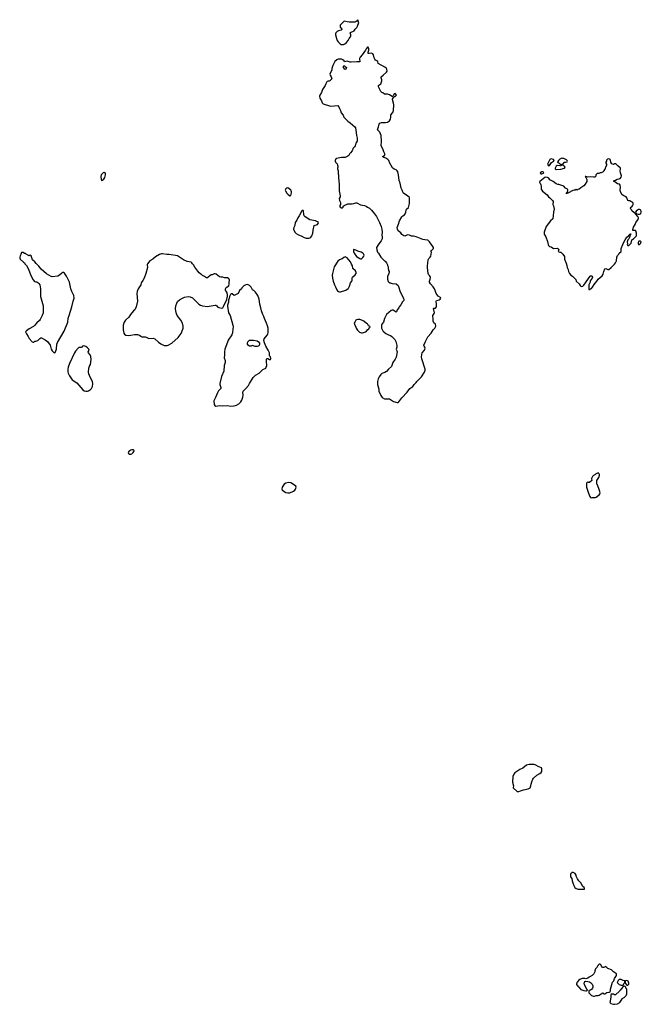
# Model space of a CAD drawing. Header units: inches. Extents: x 2221556 to 2384305, y 723442 to 892241.
# Tile 22 of 53: x 2300012 to 2312989, y 791192 to 811746. Entities that reach past the tile are written whole.
import ezdxf

# ---------------------------------------------------------------- set-up
doc = ezdxf.new("R2010")
doc.units = ezdxf.units.IN
doc.header["$MEASUREMENT"] = 0
for name, color, linetype in [('C3719', 7, 'Continuous'), ('C3800', 7, 'Continuous'), ('C3801', 7, 'Continuous'), ('C3810', 7, 'Continuous')]:
    doc.layers.add(name, color=color, linetype=linetype)

msp = doc.modelspace()

# ---------------------------------------------------------------- linework, layer by layer
at = {"layer": 'C3719', "color": 6, "elevation": 200}
for points in [[(2310701, 796201), (2310650, 796200), (2310590, 796181), (2310518, 796122), (2310450, 796091), (2310350, 796027), (2310330, 795999), (2310310, 795950), (2310300, 795830), (2310319, 795750), (2310316, 795710), (2310395, 795635), (2310430, 795635), (2310470, 795648), (2310530, 795667), (2310629, 795689), (2310666, 795714), (2310685, 795750), (2310691, 795790), (2310705, 795835), (2310726, 795890), (2310739, 795910), (2310810, 795976), (2310872, 796010), (2310896, 796030), (2310911, 796049), (2310914, 796110), (2310905, 796125), (2310836, 796156), (2310790, 796186), (2310772, 796192), (2310750, 796198)], [(2311570, 793946), (2311538, 793942), (2311533, 793927), (2311518, 793922), (2311514, 793910), (2311514, 793850), (2311540, 793820), (2311545, 793770), (2311562, 793730), (2311578, 793670), (2311602, 793630), (2311630, 793611), (2311670, 793596), (2311790, 793594), (2311802, 793598), (2311806, 793610), (2311798, 793630), (2311769, 793649), (2311728, 793730), (2311688, 793770), (2311658, 793810), (2311628, 793868), (2311628, 793890), (2311610, 793926)], [(2312130, 792028), (2312110, 792028), (2312091, 792009), (2312060, 791960), (2312032, 791930), (2312018, 791890), (2312016, 791870), (2311998, 791830), (2311961, 791790), (2311898, 791762), (2311870, 791739), (2311850, 791729), (2311830, 791724), (2311809, 791729), (2311754, 791730), (2311707, 791713), (2311678, 791690), (2311658, 791662), (2311642, 791650), (2311642, 791630), (2311634, 791610), (2311638, 791598), (2311650, 791594), (2311662, 791570), (2311679, 791559), (2311730, 791503), (2311790, 791481), (2311828, 791472), (2311847, 791473), (2311862, 791478), (2311866, 791490), (2311850, 791506), (2311801, 791601), (2311796, 791630), (2311801, 791650), (2311810, 791665), (2311830, 791672), (2311870, 791671), (2311910, 791661), (2311932, 791650), (2311965, 791610), (2311977, 791577), (2311978, 791550), (2311970, 791528), (2311950, 791502), (2311930, 791488), (2311898, 791482), (2311894, 791470), (2311894, 791430), (2311950, 791374), (2311972, 791372), (2311990, 791362), (2312010, 791365), (2312045, 791375), (2312090, 791376), (2312110, 791381), (2312150, 791412), (2312188, 791432), (2312210, 791414), (2312230, 791414), (2312250, 791422), (2312270, 791438), (2312316, 791444), (2312340, 791460), (2312348, 791470), (2312349, 791510), (2312389, 791651), (2312415, 791685), (2312429, 791731), (2312468, 791790), (2312468, 791830), (2312410, 791868), (2312369, 791909), (2312290, 791942), (2312278, 791950), (2312266, 791970), (2312250, 791978), (2312210, 791958), (2312178, 791958), (2312155, 791990), (2312149, 792009)], [(2312630, 791568), (2312605, 791555), (2312582, 791530), (2312570, 791506), (2312558, 791502), (2312554, 791490), (2312538, 791482), (2312533, 791467), (2312452, 791388), (2312428, 791388), (2312410, 791406), (2312370, 791406), (2312358, 791402), (2312353, 791387), (2312352, 791330), (2312345, 791310), (2312342, 791250), (2312334, 791230), (2312354, 791210), (2312410, 791192), (2312430, 791192), (2312490, 791205), (2312538, 791230), (2312558, 791250), (2312570, 791274), (2312586, 791290), (2312589, 791311), (2312630, 791332), (2312670, 791374), (2312678, 791390), (2312686, 791410), (2312686, 791510), (2312668, 791528), (2312666, 791550), (2312647, 791567)], [(2312550, 791713), (2312530, 791709), (2312508, 791692), (2312482, 791650), (2312525, 791605), (2312570, 791592), (2312610, 791594), (2312630, 791634), (2312642, 791638), (2312646, 791650), (2312642, 791682), (2312610, 791686), (2312570, 791709)], [(2312690, 791686), (2312658, 791682), (2312653, 791667), (2312654, 791630), (2312690, 791594), (2312710, 791594), (2312728, 791612), (2312729, 791630), (2312714, 791674)]]:
    msp.add_lwpolyline(points, close=True, dxfattribs=at)
at = {"layer": 'C3800', "color": 6, "elevation": 200}
msp.add_lwpolyline([(2306336, 810000), (2306348, 809988), (2306503, 809943), (2306656, 809956), (2306676, 809930), (2306687, 809890), (2306708, 809848), (2306724, 809804), (2306762, 809750), (2306781, 809710), (2306861, 809630), (2306913, 809593), (2307010, 809511), (2307022, 809490), (2307038, 809390), (2307041, 809330), (2307054, 809274), (2307059, 809210), (2307031, 809170), (2307014, 809110), (2307003, 809090), (2306977, 809063), (2306956, 809010), (2306915, 808970), (2306901, 808950), (2306886, 808914), (2306864, 808896), (2306808, 808872), (2306730, 808867), (2306629, 808851), (2306610, 808839), (2306597, 808810), (2306599, 808790), (2306607, 808770), (2306637, 808737), (2306650, 808712), (2306655, 808690), (2306654, 808666), (2306645, 808650), (2306645, 808630), (2306661, 808590), (2306663, 808530), (2306671, 808510), (2306665, 808450), (2306684, 808304), (2306684, 808170), (2306705, 808070), (2306705, 808050), (2306681, 808010), (2306686, 807970), (2306711, 807929), (2306712, 807888), (2306694, 807870), (2306698, 807838), (2306730, 807822), (2306750, 807822), (2306766, 807830), (2306766, 807850), (2306786, 807870), (2306860, 807900), (2306950, 807905), (2306990, 807911), (2307030, 807924), (2307050, 807924), (2307130, 807884), (2307210, 807867), (2307245, 807850), (2307270, 807831), (2307312, 807812), (2307358, 807770), (2307416, 807690), (2307461, 807641), (2307527, 807510), (2307557, 807430), (2307575, 807370), (2307581, 807310), (2307575, 807250), (2307579, 807210), (2307576, 807170), (2307557, 807130), (2307507, 807070), (2307462, 806990), (2307465, 806945), (2307482, 806890), (2307502, 806870), (2307552, 806790), (2307630, 806712), (2307644, 806704), (2307672, 806670), (2307692, 806630), (2307693, 806613), (2307702, 806590), (2307705, 806545), (2307712, 806530), (2307712, 806510), (2307722, 806490), (2307720, 806440), (2307692, 806390), (2307692, 806330), (2307704, 806284), (2307733, 806253), (2307750, 806252), (2307764, 806244), (2307790, 806238), (2307870, 806232), (2307910, 806194), (2307930, 806154), (2307947, 806087), (2307981, 806010), (2308025, 805930), (2308035, 805895), (2308036, 805890), (2308002, 805858), (2307970, 805794), (2307931, 805750), (2307925, 805730), (2307892, 805690), (2307882, 805650), (2307870, 805638), (2307810, 805679), (2307790, 805684), (2307770, 805675), (2307671, 805590), (2307631, 805509), (2307606, 805434), (2307572, 805390), (2307562, 805370), (2307562, 805310), (2307592, 805250), (2307612, 805230), (2307657, 805197), (2307710, 805167), (2307752, 805150), (2307782, 805130), (2307842, 805070), (2307862, 805030), (2307883, 804943), (2307885, 804910), (2307875, 804870), (2307890, 804810), (2307870, 804702), (2307850, 804662), (2307804, 804590), (2307774, 804506), (2307710, 804449), (2307670, 804399), (2307638, 804382), (2307590, 804369), (2307570, 804359), (2307550, 804339), (2307515, 804290), (2307494, 804250), (2307480, 804190), (2307485, 804130), (2307508, 804030), (2307511, 803989), (2307550, 803899), (2307579, 803859), (2307630, 803833), (2307730, 803831), (2307816, 803776), (2307890, 803753), (2307910, 803753), (2307930, 803768), (2307992, 803850), (2308100, 803970), (2308155, 804045), (2308217, 804090), (2308247, 804133), (2308287, 804170), (2308304, 804196), (2308402, 804290), (2308465, 804390), (2308478, 804430), (2308476, 804450), (2308405, 804665), (2308400, 804710), (2308404, 804750), (2308417, 804790), (2308463, 804850), (2308472, 804870), (2308476, 804890), (2308472, 804910), (2308454, 804930), (2308448, 804950), (2308481, 805030), (2308534, 805126), (2308599, 805201), (2308647, 805273), (2308681, 805310), (2308699, 805350), (2308694, 805390), (2308657, 805417), (2308641, 805450), (2308644, 805490), (2308639, 805570), (2308666, 805614), (2308669, 805630), (2308650, 805714), (2308658, 805722), (2308690, 805727), (2308712, 805750), (2308717, 805810), (2308708, 805870), (2308715, 805885), (2308770, 805901), (2308788, 805910), (2308806, 805930), (2308798, 805950), (2308750, 805978), (2308709, 806029), (2308689, 806090), (2308670, 806128), (2308642, 806170), (2308589, 806230), (2308565, 806270), (2308566, 806290), (2308583, 806330), (2308585, 806365), (2308582, 806382), (2308569, 806409), (2308549, 806430), (2308542, 806450), (2308524, 806570), (2308525, 806610), (2308535, 806665), (2308539, 806730), (2308557, 806763), (2308583, 806790), (2308593, 806810), (2308608, 806890), (2308598, 806910), (2308608, 806930), (2308648, 806970), (2308648, 806990), (2308638, 807010), (2308569, 807110), (2308549, 807130), (2308530, 807141), (2308470, 807153), (2308430, 807155), (2308290, 807213), (2308230, 807229), (2308210, 807225), (2308190, 807229), (2308150, 807245), (2308110, 807253), (2308091, 807249), (2308051, 807229), (2308030, 807234), (2308010, 807245), (2307990, 807264), (2307970, 807295), (2307916, 807336), (2307896, 807370), (2307895, 807410), (2307923, 807477), (2307943, 807550), (2307990, 807628), (2308011, 807649), (2308043, 807670), (2308060, 807690), (2308076, 807730), (2308081, 807770), (2308089, 807791), (2308130, 807825), (2308152, 807910), (2308153, 808013), (2308149, 808030), (2308140, 808040), (2308084, 808084), (2308030, 808115), (2308021, 808130), (2307999, 808190), (2307978, 808230), (2307955, 808330), (2307933, 808390), (2307923, 808510), (2307909, 808570), (2307892, 808592), (2307869, 808609), (2307830, 808625), (2307796, 808656), (2307742, 808750), (2307718, 808810), (2307701, 808830), (2307657, 808857), (2307617, 808870), (2307589, 808890), (2307618, 808902), (2307644, 808930), (2307611, 808990), (2307590, 809050), (2307561, 809110), (2307566, 809210), (2307560, 809330), (2307530, 809401), (2307484, 809450), (2307487, 809470), (2307505, 809510), (2307517, 809563), (2307533, 809587), (2307563, 809597), (2307650, 809598), (2307690, 809607), (2307710, 809618), (2307730, 809638), (2307752, 809670), (2307762, 809710), (2307763, 809757), (2307802, 809810), (2307814, 809850), (2307823, 809970), (2307814, 810000)], dxfattribs=at)
for points in [[(2301770, 808559), (2301752, 808550), (2301731, 808530), (2301715, 808505), (2301706, 808470), (2301712, 808410), (2301730, 808392), (2301750, 808398), (2301770, 808418), (2301790, 808452), (2301805, 808510), (2301804, 808530), (2301795, 808550), (2301778, 808558)], [(2305610, 808233), (2305590, 808229), (2305568, 808212), (2305561, 808199), (2305557, 808190), (2305561, 808170), (2305588, 808128), (2305610, 808105), (2305650, 808072), (2305670, 808074), (2305689, 808130), (2305687, 808150), (2305678, 808170), (2305670, 808185), (2305630, 808224)], [(2305930, 807762), (2305910, 807762), (2305892, 807750), (2305891, 807729), (2305846, 807650), (2305817, 807610), (2305799, 807561), (2305766, 807510), (2305758, 807450), (2305736, 807410), (2305731, 807370), (2305758, 807310), (2305783, 807283), (2305830, 807255), (2305891, 807231), (2305950, 807198), (2305990, 807185), (2306050, 807186), (2306070, 807191), (2306090, 807205), (2306110, 807232), (2306133, 807290), (2306139, 807350), (2306162, 807450), (2306226, 807474), (2306242, 807490), (2306248, 807510), (2306229, 807529), (2306190, 807544), (2306067, 807567), (2305974, 807630), (2305953, 807650), (2305943, 807670), (2305935, 807755)], [(2300090, 806886), (2300050, 806886), (2300033, 806847), (2300032, 806830), (2300022, 806818), (2300012, 806790), (2300012, 806770), (2300022, 806750), (2300090, 806682), (2300112, 806670), (2300122, 806650), (2300153, 806613), (2300191, 806550), (2300250, 806394), (2300290, 806314), (2300324, 806284), (2300350, 806274), (2300370, 806274), (2300390, 806262), (2300410, 806242), (2300431, 806210), (2300441, 806170), (2300445, 806125), (2300443, 806010), (2300447, 805970), (2300499, 805770), (2300505, 805670), (2300502, 805630), (2300484, 805570), (2300439, 805490), (2300423, 805470), (2300370, 805419), (2300321, 805359), (2300300, 805340), (2300212, 805290), (2300154, 805250), (2300134, 805230), (2300152, 805190), (2300190, 805132), (2300210, 805092), (2300270, 805018), (2300290, 805011), (2300308, 805012), (2300330, 805032), (2300347, 805033), (2300390, 805052), (2300430, 805092), (2300450, 805102), (2300470, 805102), (2300545, 805065), (2300591, 805031), (2300650, 804952), (2300667, 804870), (2300690, 804831), (2300730, 804794), (2300750, 804802), (2300779, 804870), (2300789, 804970), (2300799, 805010), (2300939, 805241), (2301017, 805430), (2301023, 805517), (2301048, 805572), (2301104, 805750), (2301131, 805869), (2301152, 805930), (2301145, 805985), (2301102, 806070), (2301080, 806130), (2301049, 806270), (2300990, 806395), (2300950, 806458), (2300930, 806468), (2300910, 806468), (2300890, 806455), (2300845, 806410), (2300810, 806393), (2300690, 806379), (2300667, 806387), (2300570, 806439), (2300459, 806539), (2300410, 806599), (2300355, 806655), (2300329, 806690), (2300282, 806730), (2300250, 806815), (2300230, 806828), (2300210, 806818), (2300148, 806848), (2300130, 806866), (2300107, 806867), (2300102, 806882)], [(2302990, 806858), (2302970, 806856), (2302930, 806843), (2302850, 806797), (2302791, 806749), (2302731, 806709), (2302681, 806650), (2302675, 806630), (2302679, 806570), (2302647, 806450), (2302608, 806352), (2302581, 806299), (2302547, 806250), (2302541, 806210), (2302485, 806130), (2302465, 806070), (2302461, 806030), (2302471, 805871), (2302443, 805750), (2302416, 805690), (2302391, 805669), (2302326, 805594), (2302290, 805534), (2302224, 805476), (2302190, 805430), (2302175, 805370), (2302170, 805270), (2302184, 805204), (2302202, 805182), (2302230, 805163), (2302286, 805154), (2302330, 805159), (2302410, 805176), (2302431, 805171), (2302470, 805171), (2302510, 805163), (2302542, 805142), (2302550, 805131), (2302565, 805125), (2302630, 805126), (2302650, 805121), (2302710, 805091), (2302799, 805099), (2302830, 805086), (2302910, 805011), (2302957, 804977), (2303028, 804948), (2303090, 804945), (2303110, 804951), (2303190, 804995), (2303317, 805110), (2303386, 805194), (2303416, 805284), (2303422, 805310), (2303423, 805350), (2303412, 805410), (2303375, 805475), (2303301, 805570), (2303286, 805606), (2303272, 805670), (2303266, 805710), (2303272, 805770), (2303290, 805830), (2303310, 805860), (2303350, 805896), (2303410, 805934), (2303451, 805951), (2303530, 805971), (2303570, 805964), (2303618, 805938), (2303750, 805806), (2303790, 805784), (2303830, 805771), (2303930, 805761), (2303970, 805763), (2304090, 805787), (2304110, 805786), (2304130, 805771), (2304150, 805746), (2304170, 805736), (2304230, 805721), (2304250, 805731), (2304270, 805758), (2304336, 805904), (2304342, 805950), (2304349, 805970), (2304349, 806010), (2304336, 806056), (2304320, 806080), (2304308, 806090), (2304308, 806128), (2304326, 806154), (2304376, 806190), (2304386, 806230), (2304383, 806263), (2304390, 806310), (2304387, 806330), (2304379, 806339), (2304350, 806356), (2304321, 806359), (2304290, 806355), (2304250, 806368), (2304210, 806369), (2304180, 806380), (2304112, 806432), (2304090, 806442), (2304070, 806442), (2304030, 806422), (2304010, 806418), (2303980, 806400), (2303950, 806368), (2303930, 806358), (2303910, 806358), (2303890, 806368), (2303870, 806388), (2303830, 806408), (2303810, 806428), (2303795, 806435), (2303762, 806462), (2303730, 806498), (2303670, 806582), (2303644, 806630), (2303622, 806650), (2303609, 806669), (2303590, 806682), (2303510, 806701), (2303434, 806734), (2303310, 806814), (2303130, 806846), (2303083, 806843)], [(2306810, 806793), (2306777, 806783), (2306744, 806756), (2306690, 806734), (2306654, 806706), (2306579, 806590), (2306542, 806450), (2306538, 806410), (2306542, 806350), (2306555, 806290), (2306582, 806210), (2306606, 806170), (2306630, 806110), (2306650, 806087), (2306670, 806071), (2306690, 806063), (2306710, 806067), (2306818, 806102), (2306870, 806132), (2306878, 806142), (2306900, 806180), (2306918, 806250), (2306944, 806290), (2306952, 806310), (2306950, 806358), (2306957, 806370), (2307018, 806422), (2307037, 806450), (2307038, 806470), (2307026, 806506), (2306969, 806550), (2306959, 806610), (2306941, 806641), (2306921, 806690), (2306850, 806772)], [(2306991, 806949), (2306980, 806940), (2306980, 806910), (2306993, 806873), (2307043, 806803), (2307110, 806761), (2307130, 806754), (2307150, 806755), (2307179, 806781), (2307195, 806810), (2307202, 806830), (2307190, 806858), (2307178, 806870), (2307138, 806890), (2307070, 806915), (2307030, 806938)], [(2304770, 806215), (2304730, 806208), (2304690, 806188), (2304652, 806150), (2304642, 806130), (2304602, 806090), (2304571, 806029), (2304490, 805986), (2304450, 806026), (2304430, 806026), (2304410, 806006), (2304392, 805970), (2304391, 805949), (2304384, 805936), (2304371, 805890), (2304371, 805849), (2304351, 805790), (2304351, 805769), (2304371, 805630), (2304405, 805570), (2304465, 805370), (2304468, 805332), (2304459, 805290), (2304458, 805210), (2304444, 805170), (2304367, 805053), (2304347, 805013), (2304294, 804866), (2304286, 804810), (2304288, 804750), (2304284, 804690), (2304300, 804630), (2304304, 804590), (2304284, 804530), (2304277, 804410), (2304223, 804297), (2304190, 804150), (2304189, 804129), (2304208, 804070), (2304208, 804050), (2304165, 803995), (2304143, 803957), (2304103, 803857), (2304068, 803790), (2304071, 803710), (2304085, 803690), (2304110, 803681), (2304190, 803695), (2304250, 803688), (2304350, 803692), (2304410, 803679), (2304490, 803685), (2304541, 803699), (2304590, 803725), (2304631, 803769), (2304650, 803805), (2304669, 803869), (2304675, 803910), (2304672, 803970), (2304675, 803990), (2304735, 804045), (2304791, 804109), (2304810, 804150), (2304886, 804274), (2304935, 804325), (2305009, 804370), (2305090, 804445), (2305148, 804472), (2305158, 804490), (2305169, 804530), (2305168, 804610), (2305162, 804650), (2305170, 804674), (2305190, 804674), (2305230, 804652), (2305250, 804654), (2305258, 804670), (2305250, 804706), (2305228, 804730), (2305228, 804790), (2305202, 804850), (2305153, 804933), (2305122, 805002), (2305109, 805050), (2305118, 805082), (2305141, 805119), (2305184, 805170), (2305193, 805190), (2305199, 805219), (2305200, 805270), (2305198, 805310), (2305186, 805354), (2305167, 805410), (2305121, 805510), (2305110, 805548), (2305085, 805590), (2305057, 805670), (2305046, 805730), (2305024, 805810), (2305009, 805910), (2304981, 805990), (2304936, 806056), (2304902, 806090), (2304875, 806110), (2304842, 806162), (2304810, 806198)], [(2307110, 805489), (2307070, 805489), (2307040, 805480), (2307028, 805472), (2307006, 805434), (2306998, 805410), (2306999, 805390), (2307030, 805330), (2307036, 805310), (2307066, 805266), (2307106, 805226), (2307146, 805206), (2307170, 805206), (2307234, 805230), (2307250, 805243), (2307281, 805279), (2307298, 805290), (2307310, 805314), (2307322, 805318), (2307326, 805330), (2307322, 805342), (2307306, 805350), (2307302, 805362), (2307290, 805366), (2307275, 805395), (2307250, 805406), (2307195, 805455), (2307169, 805469)], [(2301350, 804938), (2301326, 804934), (2301310, 804910), (2301297, 804903), (2301250, 804905), (2301230, 804892), (2301177, 804823), (2301157, 804790), (2301050, 804570), (2301022, 804490), (2301016, 804450), (2301017, 804397), (2301024, 804364), (2301050, 804310), (2301110, 804231), (2301204, 804164), (2301330, 804017), (2301357, 803997), (2301390, 803988), (2301430, 803993), (2301450, 804000), (2301490, 804028), (2301510, 804048), (2301532, 804090), (2301538, 804142), (2301530, 804190), (2301483, 804283), (2301458, 804350), (2301450, 804390), (2301456, 804470), (2301468, 804510), (2301491, 804550), (2301504, 804650), (2301495, 804715), (2301480, 804750), (2301450, 804790), (2301445, 804810), (2301465, 804850), (2301455, 804870), (2301430, 804897), (2301390, 804925)], [(2304970, 804922), (2304930, 804925), (2304870, 804947), (2304847, 804933), (2304810, 804933), (2304786, 804946), (2304769, 804970), (2304768, 804990), (2304778, 805022), (2304795, 805045), (2304810, 805053), (2304830, 805056), (2304890, 805055), (2304970, 805039), (2304998, 805018), (2305015, 804990), (2305017, 804963), (2305003, 804937), (2304990, 804929)], [(2302389, 802769), (2302350, 802765), (2302330, 802757), (2302291, 802730), (2302278, 802710), (2302282, 802690), (2302298, 802678), (2302330, 802676), (2302350, 802686), (2302384, 802710), (2302394, 802730), (2302402, 802750)], [(2305630, 802086), (2305568, 802072), (2305531, 802050), (2305516, 802030), (2305491, 801990), (2305484, 801944), (2305491, 801931), (2305530, 801898), (2305570, 801876), (2305610, 801867), (2305650, 801867), (2305730, 801906), (2305755, 801925), (2305772, 801948), (2305779, 801970), (2305782, 801990), (2305775, 802010), (2305730, 802045), (2305670, 802078)]]:
    msp.add_lwpolyline(points, close=True, dxfattribs=at)
at = {"layer": 'C3801', "color": 6, "elevation": 200}
for points in [[(2307070, 811746), (2307058, 811722), (2307035, 811705), (2307006, 811694), (2306890, 811695), (2306850, 811698), (2306787, 811713), (2306763, 811697), (2306705, 811635), (2306699, 811610), (2306705, 811590), (2306739, 811550), (2306736, 811544), (2306725, 811530), (2306670, 811516), (2306642, 811498), (2306615, 811470), (2306608, 811450), (2306608, 811430), (2306624, 811350), (2306642, 811310), (2306661, 811281), (2306702, 811242), (2306726, 811226), (2306770, 811225), (2306800, 811240), (2306833, 811267), (2306870, 811310), (2306889, 811350), (2306918, 811390), (2306927, 811410), (2306927, 811430), (2306909, 811471), (2306920, 811480), (2306995, 811510), (2307015, 811550), (2307050, 811586), (2307065, 811610), (2307089, 811690), (2307078, 811710), (2307078, 811730)], [(2306810, 810709), (2306790, 810718), (2306770, 810746), (2306770, 810774), (2306780, 810780), (2306790, 810782), (2306810, 810771), (2306832, 810750), (2306830, 810726), (2306824, 810716)]]:
    msp.add_lwpolyline(points, close=True, dxfattribs=at)
msp.add_lwpolyline([(2307814, 810000), (2307801, 810050), (2307797, 810090), (2307815, 810125), (2307838, 810142), (2307850, 810145), (2307882, 810170), (2307858, 810198), (2307850, 810202), (2307830, 810198), (2307817, 810163), (2307797, 810143), (2307790, 810142), (2307730, 810179), (2307690, 810189), (2307629, 810189), (2307596, 810216), (2307569, 810229), (2307553, 810250), (2307506, 810346), (2307504, 810370), (2307510, 810382), (2307530, 810391), (2307549, 810410), (2307557, 810430), (2307569, 810470), (2307569, 810490), (2307557, 810530), (2307561, 810550), (2307599, 810590), (2307669, 810650), (2307684, 810670), (2307679, 810710), (2307667, 810730), (2307637, 810757), (2307495, 810830), (2307489, 810870), (2307470, 810889), (2307442, 810902), (2307424, 810924), (2307411, 810951), (2307398, 811010), (2307385, 811030), (2307370, 811041), (2307350, 811045), (2307310, 811037), (2307290, 811038), (2307285, 811045), (2307286, 811066), (2307299, 811110), (2307301, 811141), (2307290, 811169), (2307270, 811169), (2307243, 811137), (2307231, 811110), (2307165, 811010), (2307118, 810962), (2307104, 810936), (2307111, 810869), (2307090, 810864), (2307050, 810865), (2306930, 810856), (2306910, 810859), (2306850, 810881), (2306790, 810866), (2306783, 810890), (2306761, 810910), (2306730, 810921), (2306690, 810925), (2306658, 810922), (2306631, 810910), (2306591, 810870), (2306547, 810790), (2306531, 810730), (2306526, 810694), (2306491, 810629), (2306485, 810610), (2306491, 810590), (2306518, 810550), (2306527, 810510), (2306490, 810469), (2306470, 810462), (2306450, 810464), (2306430, 810457), (2306423, 810450), (2306401, 810410), (2306387, 810370), (2306331, 810290), (2306312, 810228), (2306277, 810170), (2306271, 810150), (2306280, 810110), (2306314, 810054), (2306328, 810008), (2306336, 810000)], dxfattribs=at)
at = {"layer": 'C3810', "color": 6, "elevation": 200}
for points in [[(2312310, 808844), (2312284, 808836), (2312266, 808814), (2312262, 808790), (2312252, 808770), (2312252, 808750), (2312262, 808730), (2312262, 808710), (2312242, 808658), (2312233, 808647), (2312232, 808628), (2312214, 808610), (2312214, 808590), (2312198, 808582), (2312194, 808570), (2312152, 808548), (2312133, 808547), (2312104, 808536), (2312070, 808535), (2312042, 808510), (2312040, 808480), (2312034, 808470), (2312019, 808461), (2311990, 808457), (2311930, 808465), (2311870, 808461), (2311830, 808475), (2311814, 808470), (2311825, 808465), (2311840, 808440), (2311851, 808411), (2311855, 808370), (2311819, 808310), (2311790, 808279), (2311730, 808234), (2311690, 808209), (2311661, 808199), (2311650, 808188), (2311630, 808198), (2311611, 808189), (2311590, 808189), (2311561, 808179), (2311470, 808129), (2311452, 808128), (2311438, 808122), (2311430, 808108), (2311426, 808110), (2311426, 808130), (2311442, 808138), (2311456, 808176), (2311456, 808196), (2311446, 808210), (2311409, 808229), (2311369, 808269), (2311309, 808289), (2311270, 808308), (2311250, 808308), (2311210, 808319), (2311149, 808370), (2311082, 808402), (2311056, 808436), (2311030, 808453), (2310990, 808457), (2310972, 808450), (2310872, 808370), (2310862, 808350), (2310875, 808335), (2310890, 808302), (2310901, 808270), (2310899, 808210), (2310924, 808164), (2311025, 808090), (2311050, 808051), (2311078, 808030), (2311138, 807970), (2311151, 807950), (2311144, 807890), (2311157, 807857), (2311170, 807790), (2311153, 807727), (2311141, 807590), (2311094, 807550), (2311004, 807430), (2310961, 807310), (2310961, 807270), (2310993, 807213), (2311033, 807113), (2311043, 807050), (2311050, 807032), (2311070, 807012), (2311110, 807005), (2311153, 806973), (2311230, 806976), (2311250, 806971), (2311265, 806950), (2311254, 806910), (2311290, 806892), (2311311, 806891), (2311350, 806852), (2311383, 806803), (2311387, 806750), (2311423, 806663), (2311436, 806616), (2311441, 806570), (2311461, 806530), (2311471, 806490), (2311487, 806450), (2311521, 806410), (2311550, 806390), (2311601, 806341), (2311619, 806319), (2311631, 806290), (2311690, 806231), (2311710, 806196), (2311730, 806181), (2311750, 806179), (2311770, 806185), (2311790, 806203), (2311919, 806390), (2311930, 806399), (2311950, 806398), (2311962, 806390), (2311971, 806371), (2311966, 806350), (2311923, 806297), (2311921, 806270), (2311897, 806210), (2311891, 806171), (2311894, 806114), (2311910, 806112), (2311930, 806125), (2311950, 806136), (2311970, 806161), (2312002, 806218), (2312064, 806290), (2312089, 806331), (2312170, 806398), (2312190, 806432), (2312206, 806490), (2312230, 806542), (2312250, 806552), (2312290, 806531), (2312310, 806531), (2312359, 806570), (2312430, 806640), (2312453, 806670), (2312470, 806710), (2312481, 806790), (2312495, 806825), (2312518, 806850), (2312530, 806874), (2312566, 806910), (2312569, 806970), (2312606, 807050), (2312618, 807090), (2312650, 807150), (2312690, 807206), (2312725, 807235), (2312730, 807251), (2312744, 807256), (2312750, 807271), (2312770, 807274), (2312770, 807268), (2312758, 807262), (2312758, 807250), (2312734, 807186), (2312726, 807170), (2312708, 807152), (2312699, 807130), (2312696, 807110), (2312702, 807070), (2312694, 807050), (2312710, 807034), (2312730, 807034), (2312776, 807084), (2312790, 807152), (2312826, 807170), (2312887, 807233), (2312889, 807290), (2312878, 807338), (2312867, 807347), (2312850, 807348), (2312830, 807342), (2312810, 807346), (2312809, 807369), (2312828, 807412), (2312864, 807470), (2312878, 807510), (2312922, 807578), (2312930, 807610), (2312915, 807635), (2312869, 807690), (2312867, 807707), (2312853, 807707), (2312826, 807726), (2312798, 807750), (2312789, 807769), (2312769, 807790), (2312762, 807810), (2312768, 807830), (2312790, 807842), (2312802, 807858), (2312822, 807890), (2312822, 807910), (2312809, 807930), (2312772, 807952), (2312750, 807963), (2312730, 807963), (2312709, 807969), (2312686, 808026), (2312670, 808049), (2312622, 808070), (2312589, 808090), (2312554, 808154), (2312546, 808186), (2312552, 808250), (2312550, 808295), (2312535, 808310), (2312490, 808323), (2312440, 808360), (2312417, 808370), (2312418, 808382), (2312426, 808390), (2312450, 808396), (2312483, 808417), (2312530, 808421), (2312547, 808430), (2312570, 808460), (2312578, 808490), (2312554, 808550), (2312546, 808590), (2312558, 808630), (2312555, 808650), (2312496, 808696), (2312456, 808736), (2312430, 808734), (2312410, 808722), (2312374, 808734), (2312352, 808772), (2312347, 808810), (2312336, 808830), (2312330, 808837)], [(2311110, 808842), (2311082, 808830), (2311034, 808730), (2311050, 808694), (2311070, 808702), (2311090, 808722), (2311098, 808742), (2311115, 808765), (2311158, 808790), (2311168, 808810), (2311158, 808830)], [(2311330, 808855), (2311285, 808835), (2311262, 808810), (2311242, 808770), (2311245, 808765), (2311274, 808750), (2311292, 808732), (2311314, 808730), (2311318, 808718), (2311330, 808714), (2311342, 808718), (2311346, 808730), (2311360, 808740), (2311376, 808764), (2311386, 808770), (2311410, 808771), (2311439, 808781), (2311448, 808790), (2311442, 808810), (2311430, 808822), (2311370, 808849), (2311349, 808849)], [(2311350, 808706), (2311318, 808702), (2311310, 808688), (2311298, 808698), (2311230, 808702), (2311210, 808688), (2311191, 808650), (2311192, 808632), (2311210, 808622), (2311310, 808626), (2311386, 808650), (2311398, 808670), (2311370, 808698)], [(2310930, 808571), (2310910, 808569), (2310876, 808550), (2310891, 808531), (2310910, 808526), (2310950, 808541), (2310956, 808550), (2310950, 808561)], [(2312950, 807785), (2312930, 807785), (2312907, 807773), (2312885, 807750), (2312871, 807730), (2312872, 807712), (2312895, 807695), (2312927, 807687), (2312950, 807688), (2312969, 807691), (2312980, 807700), (2312989, 807730), (2312986, 807746), (2312970, 807774)], [(2312970, 807126), (2312938, 807122), (2312924, 807096), (2312924, 807064), (2312930, 807054), (2312950, 807054), (2312970, 807074), (2312986, 807110)], [(2312090, 802286), (2312030, 802258), (2312017, 802243), (2311990, 802228), (2311972, 802210), (2311952, 802170), (2311954, 802130), (2311910, 802086), (2311890, 802086), (2311870, 802098), (2311845, 802070), (2311847, 801990), (2311885, 801865), (2311901, 801830), (2311912, 801790), (2311930, 801772), (2311950, 801765), (2311969, 801771), (2312030, 801771), (2312050, 801776), (2312110, 801826), (2312126, 801850), (2312127, 801870), (2312117, 801917), (2312073, 802033), (2312062, 802050), (2312058, 802070), (2312062, 802130), (2312102, 802190), (2312116, 802236), (2312118, 802250), (2312110, 802266)]]:
    msp.add_lwpolyline(points, close=True, dxfattribs=at)

doc.saveas('drawing.dxf')
